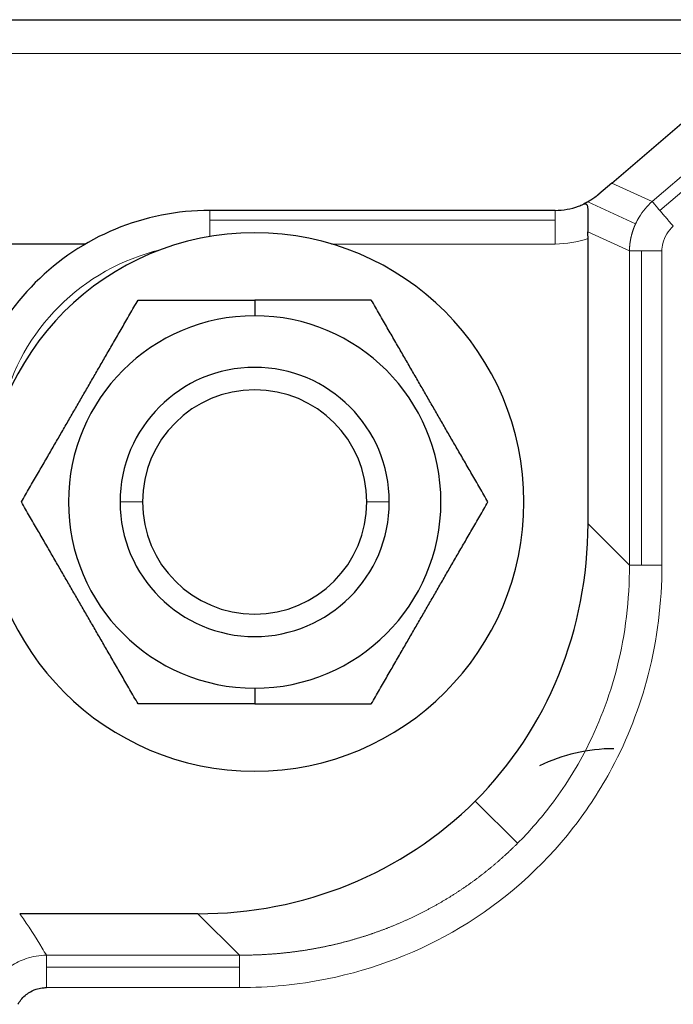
# Model space of a CAD drawing. Header units: inches. Extents: x 0 to 20790, y -12 to 14700.
# Tile 80 of 256: x 6695 to 6724, y 6587 to 6631. Entities that reach past the tile are written whole.
import ezdxf

# ---------------------------------------------------------------- set-up
doc = ezdxf.new("R2010")
doc.units = ezdxf.units.IN
doc.layers.add('1', color=7, linetype='Continuous', true_color=0xffffff)

msp = doc.modelspace()

# ---------------------------------------------------------------- linework, layer by layer
at = {"layer": '1', "color": 2, "linetype": 'Continuous', "lineweight": 25}
for p, q in [((6683.558, 6630.655), (6735.558, 6630.655)), ((6721.44, 6623.374), (6725.614, 6626.951)), ((6721.44, 6623.374), (6720.861, 6622.877)), ((6718.909, 6622.155), (6703.518, 6622.155)), ((6697.974, 6620.655), (6691.379, 6620.655)), ((6720.375, 6608.185), (6720.375, 6620.901)), ((6705.518, 6618.157), (6705.518, 6617.455)), ((6705.518, 6600.855), (6705.518, 6600.153)), ((6702.988, 6590.799), (6695.045, 6590.799))]:
    msp.add_line(p, q, dxfattribs=at)
at = {"layer": '1', "color": 110, "linetype": 'Continuous', "lineweight": 13}
for p, q in [((6735.558, 6629.155), (6683.558, 6629.155)), ((6726.78, 6625.591), (6723.232, 6622.55)), ((6727.129, 6625.184), (6723.581, 6622.143)), ((6723.232, 6622.55), (6721.44, 6623.374)), ((6722.494, 6621.556), (6720.368, 6622.534)), ((6703.518, 6621.716), (6703.518, 6622.155)), ((6718.909, 6621.716), (6718.909, 6622.155)), ((6718.909, 6621.716), (6703.518, 6621.716)), ((6703.518, 6621.716), (6703.518, 6620.987)), ((6718.909, 6620.655), (6718.909, 6621.716)), ((6720.367, 6621.202), (6722.22, 6620.349)), ((6708.946, 6620.655), (6718.909, 6620.655)), ((6722.22, 6620.349), (6722.22, 6606.34)), ((6722.756, 6620.349), (6722.756, 6606.34)), ((6723.669, 6606.34), (6723.669, 6620.349)), ((6700.518, 6609.155), (6699.518, 6609.155)), ((6711.518, 6609.155), (6710.518, 6609.155)), ((6722.22, 6606.34), (6720.375, 6608.185)), ((6717.235, 6593.939), (6715.351, 6595.823)), ((6702.988, 6590.799), (6704.834, 6588.953)), ((6704.834, 6588.953), (6696.234, 6588.953)), ((6704.834, 6588.417), (6696.234, 6588.417)), ((6696.234, 6587.504), (6704.834, 6587.504))]:
    msp.add_line(p, q, dxfattribs=at)
at = {"layer": '1', "color": 2, "linetype": 'Continuous', "lineweight": 25}
for centre, radius, start, end in [((6718.909, 6625.155), 3, 270, 290.3006), ((6718.909, 6625.155), 3, 290.3006, 294.833), ((6703.518, 6611.155), 11, 90, 135), ((6705.518, 6609.155), 12, 90, 270), ((6705.518, 6609.155), 12, 270, 90), ((6703.518, 6611.155), 11, 135, 180), ((6705.518, 6609.155), 8.3, 90, 270), ((6705.518, 6609.155), 8.3, 270, 90), ((6705.518, 6609.155), 6, 0, 180), ((6705.518, 6609.155), 5, 0, 180), ((6705.518, 6609.155), 6, 180, 0), ((6705.518, 6609.155), 5, 180, 0), ((6721.518, 6590.655), 7.5, 90, 116.1359)]:
    msp.add_arc(centre, radius, start, end, dxfattribs=at)
at = {"layer": '1', "color": 110, "linetype": 'Continuous', "lineweight": 13}
for centre, radius, start, end in [((6718.909, 6625.155), 4.5, 270, 289.0151), ((6703.518, 6611.155), 9.5, 103.3555, 166.6445)]:
    msp.add_arc(centre, radius, start, end, dxfattribs=at)
at = {"layer": '1', "color": 2, "linetype": 'Continuous', "lineweight": 25}
for start_param, end_param in [(3.141593, 3.893472), (2.389713, 3.141593)]:
    msp.add_ellipse((6701.74, 6609.434), major_axis=(-13.611, 13.611), ratio=0.935113, start_param=start_param, end_param=end_param, dxfattribs=at)
for points, knots in [([(6720.861, 6622.877), (6720.858, 6622.875), (6720.851, 6622.869), (6720.841, 6622.861), (6720.832, 6622.853), (6720.822, 6622.844), (6720.812, 6622.836), (6720.802, 6622.828), (6720.792, 6622.82), (6720.782, 6622.812), (6720.772, 6622.804), (6720.762, 6622.796), (6720.752, 6622.788), (6720.742, 6622.78), (6720.732, 6622.773), (6720.721, 6622.765), (6720.711, 6622.757), (6720.701, 6622.749), (6720.69, 6622.742), (6720.68, 6622.734), (6720.669, 6622.726), (6720.659, 6622.719), (6720.648, 6622.711), (6720.638, 6622.704), (6720.627, 6622.696), (6720.616, 6622.689), (6720.606, 6622.681), (6720.595, 6622.674), (6720.584, 6622.666), (6720.573, 6622.659), (6720.562, 6622.652), (6720.551, 6622.645), (6720.54, 6622.637), (6720.529, 6622.63), (6720.518, 6622.623), (6720.506, 6622.616), (6720.495, 6622.609), (6720.484, 6622.602), (6720.473, 6622.595), (6720.461, 6622.588), (6720.45, 6622.581), (6720.438, 6622.574), (6720.427, 6622.568), (6720.415, 6622.561), (6720.403, 6622.554), (6720.392, 6622.547), (6720.38, 6622.541), (6720.372, 6622.536), (6720.368, 6622.534)], [0, 0, 0, 0, 0.01577, 0.03177, 0.048003, 0.064473, 0.081183, 0.098137, 0.115337, 0.132786, 0.150487, 0.168442, 0.186655, 0.205128, 0.223862, 0.242861, 0.262126, 0.28166, 0.301463, 0.321539, 0.34189, 0.362516, 0.383419, 0.404602, 0.426065, 0.44781, 0.469839, 0.492153, 0.514753, 0.537641, 0.560818, 0.584284, 0.608042, 0.632092, 0.656435, 0.681072, 0.706005, 0.731234, 0.75676, 0.782583, 0.808706, 0.835129, 0.861852, 0.888876, 0.916202, 0.943831, 0.971764, 1, 1, 1, 1]), ([(6720.368, 6622.534), (6720.358, 6622.528), (6720.347, 6622.522), (6720.278, 6622.485), (6720.223, 6622.458), (6720.168, 6622.432)], [0, 0, 0, 0, 0.153021, 0.153021, 1, 1, 1, 1]), ([(6720.168, 6622.432), (6720.171, 6622.434), (6720.175, 6622.436), (6720.182, 6622.439), (6720.189, 6622.441), (6720.196, 6622.443), (6720.203, 6622.445), (6720.209, 6622.447), (6720.215, 6622.449), (6720.222, 6622.45), (6720.228, 6622.451), (6720.233, 6622.451), (6720.239, 6622.452), (6720.245, 6622.452), (6720.25, 6622.451), (6720.26, 6622.45), (6720.275, 6622.447), (6720.291, 6622.438), (6720.306, 6622.425), (6720.323, 6622.404), (6720.34, 6622.367), (6720.354, 6622.309), (6720.362, 6622.236), (6720.365, 6622.151), (6720.366, 6622.057), (6720.364, 6621.956), (6720.362, 6621.846), (6720.36, 6621.756), (6720.359, 6621.692), (6720.359, 6621.656), (6720.359, 6621.619), (6720.359, 6621.583), (6720.359, 6621.546), (6720.359, 6621.509), (6720.359, 6621.472), (6720.36, 6621.434), (6720.361, 6621.396), (6720.361, 6621.358), (6720.363, 6621.319), (6720.364, 6621.28), (6720.365, 6621.241), (6720.367, 6621.215), (6720.367, 6621.202)], [0, 0, 0, 0, 0.009349, 0.018618, 0.027808, 0.036921, 0.045959, 0.054925, 0.063819, 0.072644, 0.081403, 0.090097, 0.098729, 0.107301, 0.115816, 0.124274, 0.155642, 0.186551, 0.217309, 0.247961, 0.305932, 0.365195, 0.426645, 0.491088, 0.551045, 0.61221, 0.674988, 0.739755, 0.758528, 0.77724, 0.795899, 0.814514, 0.833092, 0.851642, 0.870171, 0.888689, 0.907202, 0.92572, 0.944251, 0.962802, 0.981382, 1, 1, 1, 1]), ([(6694.969, 6586.761), (6694.997, 6586.811), (6695.027, 6586.86), (6695.164, 6587.049), (6695.293, 6587.172), (6695.546, 6587.338), (6695.659, 6587.392), (6695.864, 6587.46), (6695.953, 6587.48), (6696.106, 6587.5), (6696.17, 6587.504), (6696.234, 6587.504)], [0, 0, 0, 0, 0.112, 0.112, 0.455, 0.455, 0.7, 0.7, 0.875, 0.875, 1, 1, 1, 1])]:
    msp.add_open_spline(points, degree=3, knots=knots, dxfattribs=at)
at = {"layer": '1', "color": 110, "linetype": 'Continuous', "lineweight": 13}
for points, knots in [([(6723.232, 6622.55), (6723.005, 6622.348), (6722.735, 6622.025), (6722.541, 6621.657), (6722.494, 6621.556)], [0, 0, 0, 0, 0.732139, 1, 1, 1, 1]), ([(6723.581, 6622.143), (6723.539, 6622.192), (6723.499, 6622.238), (6723.426, 6622.323), (6723.393, 6622.362), (6723.304, 6622.466), (6723.26, 6622.518), (6723.232, 6622.55)], [0, 0, 0, 0, 0.25, 0.25, 0.5, 0.5, 1, 1, 1, 1]), ([(6723.581, 6622.143), (6723.623, 6622.094), (6723.668, 6622.041), (6723.762, 6621.932), (6723.811, 6621.874), (6723.912, 6621.757), (6723.964, 6621.696), (6724.069, 6621.574), (6724.122, 6621.512), (6724.175, 6621.45)], [0, 0, 0, 0, 0.25, 0.25, 0.5, 0.5, 0.75, 0.75, 1, 1, 1, 1]), ([(6722.22, 6620.349), (6722.221, 6620.359), (6722.221, 6620.377), (6722.222, 6620.404), (6722.223, 6620.432), (6722.224, 6620.459), (6722.226, 6620.487), (6722.227, 6620.514), (6722.229, 6620.541), (6722.232, 6620.569), (6722.234, 6620.596), (6722.237, 6620.623), (6722.24, 6620.65), (6722.243, 6620.677), (6722.247, 6620.704), (6722.251, 6620.731), (6722.255, 6620.758), (6722.259, 6620.785), (6722.263, 6620.812), (6722.268, 6620.839), (6722.273, 6620.865), (6722.278, 6620.892), (6722.284, 6620.919), (6722.289, 6620.945), (6722.295, 6620.972), (6722.302, 6620.998), (6722.308, 6621.024), (6722.315, 6621.051), (6722.321, 6621.077), (6722.328, 6621.103), (6722.336, 6621.129), (6722.343, 6621.155), (6722.351, 6621.181), (6722.359, 6621.206), (6722.367, 6621.232), (6722.376, 6621.257), (6722.384, 6621.283), (6722.393, 6621.308), (6722.402, 6621.334), (6722.412, 6621.359), (6722.421, 6621.384), (6722.431, 6621.409), (6722.441, 6621.434), (6722.451, 6621.458), (6722.462, 6621.483), (6722.472, 6621.508), (6722.483, 6621.532), (6722.491, 6621.548), (6722.494, 6621.556)], [0, 0, 0, 0, 0.022076, 0.044137, 0.066182, 0.088212, 0.110226, 0.132225, 0.154209, 0.176177, 0.19813, 0.220068, 0.241991, 0.263898, 0.285791, 0.307668, 0.32953, 0.351378, 0.37321, 0.395027, 0.41683, 0.438618, 0.46039, 0.482148, 0.503892, 0.52562, 0.547334, 0.569033, 0.590718, 0.612388, 0.634044, 0.655685, 0.677311, 0.698923, 0.720521, 0.742105, 0.763674, 0.785229, 0.806769, 0.828296, 0.849808, 0.871306, 0.89279, 0.91426, 0.935716, 0.957158, 0.978586, 1, 1, 1, 1]), ([(6723.669, 6620.349), (6723.669, 6620.46), (6723.699, 6620.724), (6723.858, 6621.113), (6724.059, 6621.35), (6724.175, 6621.45)], [0, 0, 0, 0, 0.264179, 0.63403, 1, 1, 1, 1]), ([(6722.756, 6620.349), (6722.691, 6620.349), (6722.63, 6620.349), (6722.519, 6620.349), (6722.468, 6620.349), (6722.377, 6620.349), (6722.337, 6620.349), (6722.269, 6620.349), (6722.242, 6620.349), (6722.22, 6620.349)], [0, 0, 0, 0, 0.25, 0.25, 0.5, 0.5, 0.75, 0.75, 1, 1, 1, 1]), ([(6723.669, 6620.349), (6723.587, 6620.349), (6723.506, 6620.349), (6723.344, 6620.349), (6723.265, 6620.349), (6723.11, 6620.349), (6723.034, 6620.349), (6722.89, 6620.349), (6722.821, 6620.349), (6722.756, 6620.349)], [0, 0, 0, 0, 0.25, 0.25, 0.5, 0.5, 0.75, 0.75, 1, 1, 1, 1]), ([(6704.834, 6587.505), (6706.154, 6587.505), (6709.626, 6587.848), (6715.014, 6589.925), (6719.133, 6593.563), (6721.749, 6597.6), (6723.273, 6601.519), (6723.668, 6604.677), (6723.669, 6606.34)], [0, 0, 0, 0, 0.130807, 0.346169, 0.576914, 0.684594, 0.835348, 1, 1, 1, 1]), ([(6722.22, 6606.34), (6722.227, 6604.797), (6721.876, 6601.869), (6720.481, 6598.239), (6718.83, 6595.68), (6717.726, 6594.429), (6717.235, 6593.939)], [0, 0, 0, 0, 0.329303, 0.630808, 0.846168, 1, 1, 1, 1]), ([(6722.756, 6606.34), (6722.691, 6606.34), (6722.63, 6606.34), (6722.518, 6606.34), (6722.467, 6606.34), (6722.331, 6606.34), (6722.262, 6606.34), (6722.22, 6606.34)], [0, 0, 0, 0, 0.25, 0.25, 0.5, 0.5, 1, 1, 1, 1]), ([(6722.756, 6606.34), (6722.821, 6606.34), (6722.89, 6606.34), (6723.034, 6606.34), (6723.11, 6606.34), (6723.264, 6606.34), (6723.344, 6606.34), (6723.505, 6606.34), (6723.587, 6606.34), (6723.669, 6606.34)], [0, 0, 0, 0, 0.25, 0.25, 0.5, 0.5, 0.75, 0.75, 1, 1, 1, 1]), ([(6704.834, 6588.953), (6704.856, 6588.953), (6704.902, 6588.953), (6704.97, 6588.953), (6705.038, 6588.953), (6705.106, 6588.954), (6705.174, 6588.954), (6705.242, 6588.955), (6705.31, 6588.957), (6705.378, 6588.958), (6705.445, 6588.96), (6705.513, 6588.962), (6705.581, 6588.964), (6705.648, 6588.967), (6705.715, 6588.969), (6705.783, 6588.972), (6705.85, 6588.976), (6705.917, 6588.979), (6705.984, 6588.983), (6706.051, 6588.987), (6706.118, 6588.991), (6706.185, 6588.995), (6706.251, 6589), (6706.318, 6589.005), (6706.385, 6589.01), (6706.451, 6589.015), (6706.517, 6589.021), (6706.584, 6589.027), (6706.65, 6589.033), (6706.716, 6589.039), (6706.782, 6589.046), (6706.848, 6589.053), (6706.914, 6589.06), (6706.98, 6589.067), (6707.045, 6589.074), (6707.111, 6589.082), (6707.176, 6589.09), (6707.242, 6589.098), (6707.307, 6589.107), (6707.372, 6589.115), (6707.437, 6589.124), (6707.502, 6589.133), (6707.567, 6589.142), (6707.632, 6589.152), (6707.697, 6589.162), (6707.761, 6589.172), (6707.826, 6589.182), (6707.89, 6589.192), (6707.955, 6589.203), (6708.019, 6589.214), (6708.083, 6589.225), (6708.147, 6589.236), (6708.211, 6589.248), (6708.274, 6589.26), (6708.338, 6589.272), (6708.402, 6589.284), (6708.465, 6589.296), (6708.528, 6589.309), (6708.592, 6589.322), (6708.655, 6589.335), (6708.718, 6589.348), (6708.781, 6589.362), (6708.844, 6589.376), (6708.906, 6589.389), (6708.969, 6589.404), (6709.031, 6589.418), (6709.094, 6589.433), (6709.156, 6589.447), (6709.218, 6589.462), (6709.28, 6589.477), (6709.342, 6589.493), (6709.404, 6589.508), (6709.465, 6589.524), (6709.527, 6589.54), (6709.588, 6589.557), (6709.649, 6589.573), (6709.711, 6589.59), (6709.772, 6589.606), (6709.833, 6589.624), (6709.893, 6589.641), (6709.954, 6589.658), (6710.015, 6589.676), (6710.075, 6589.694), (6710.135, 6589.712), (6710.196, 6589.73), (6710.256, 6589.748), (6710.316, 6589.767), (6710.375, 6589.786), (6710.435, 6589.805), (6710.495, 6589.824), (6710.554, 6589.844), (6710.613, 6589.863), (6710.673, 6589.883), (6710.732, 6589.903), (6710.79, 6589.923), (6710.849, 6589.944), (6710.908, 6589.964), (6710.966, 6589.985), (6711.025, 6590.006), (6711.083, 6590.027), (6711.141, 6590.049), (6711.199, 6590.07), (6711.257, 6590.092), (6711.315, 6590.114), (6711.372, 6590.136), (6711.43, 6590.158), (6711.487, 6590.18), (6711.544, 6590.203), (6711.624, 6590.235), (6711.727, 6590.277), (6711.852, 6590.329), (6711.977, 6590.382), (6712.101, 6590.436), (6712.225, 6590.491), (6712.348, 6590.547), (6712.47, 6590.603), (6712.592, 6590.661), (6712.714, 6590.72), (6712.835, 6590.779), (6712.955, 6590.839), (6713.075, 6590.901), (6713.194, 6590.963), (6713.312, 6591.026), (6713.43, 6591.09), (6713.547, 6591.155), (6713.664, 6591.22), (6713.78, 6591.287), (6713.896, 6591.354), (6714.011, 6591.423), (6714.125, 6591.492), (6714.239, 6591.562), (6714.351, 6591.633), (6714.464, 6591.704), (6714.575, 6591.777), (6714.687, 6591.85), (6714.797, 6591.924), (6714.907, 6591.999), (6715.016, 6592.075), (6715.124, 6592.152), (6715.232, 6592.229), (6715.339, 6592.307), (6715.445, 6592.386), (6715.551, 6592.466), (6715.655, 6592.547), (6715.76, 6592.628), (6715.863, 6592.71), (6715.966, 6592.793), (6716.068, 6592.877), (6716.169, 6592.961), (6716.27, 6593.047), (6716.37, 6593.133), (6716.469, 6593.219), (6716.567, 6593.307), (6716.665, 6593.395), (6716.762, 6593.484), (6716.858, 6593.573), (6716.953, 6593.663), (6717.048, 6593.754), (6717.142, 6593.846), (6717.204, 6593.908), (6717.235, 6593.938)], [0, 0, 0, 0, 0.004974, 0.009942, 0.014906, 0.019865, 0.024819, 0.029768, 0.034711, 0.03965, 0.044584, 0.049513, 0.054437, 0.059356, 0.06427, 0.06918, 0.074084, 0.078983, 0.083878, 0.088767, 0.093652, 0.098532, 0.103407, 0.108277, 0.113142, 0.118002, 0.122857, 0.127708, 0.132553, 0.137394, 0.14223, 0.147061, 0.151887, 0.156709, 0.161525, 0.166337, 0.171144, 0.175946, 0.180744, 0.185536, 0.190324, 0.195107, 0.199885, 0.204659, 0.209427, 0.214191, 0.218951, 0.223705, 0.228455, 0.2332, 0.23794, 0.242676, 0.247406, 0.252132, 0.256854, 0.261571, 0.266283, 0.27099, 0.275693, 0.280391, 0.285084, 0.289773, 0.294457, 0.299136, 0.303811, 0.308481, 0.313147, 0.317808, 0.322464, 0.327115, 0.331763, 0.336405, 0.341043, 0.345676, 0.350305, 0.354929, 0.359549, 0.364164, 0.368774, 0.37338, 0.377982, 0.382579, 0.387171, 0.391759, 0.396343, 0.400922, 0.405496, 0.410066, 0.414631, 0.419192, 0.423749, 0.428301, 0.432849, 0.437392, 0.441931, 0.446465, 0.450995, 0.45552, 0.460041, 0.464558, 0.46907, 0.473578, 0.478082, 0.482581, 0.487076, 0.491566, 0.496052, 0.500534, 0.505011, 0.514901, 0.524782, 0.534654, 0.544518, 0.554374, 0.564221, 0.574059, 0.58389, 0.593712, 0.603527, 0.613333, 0.623131, 0.632922, 0.642705, 0.65248, 0.662248, 0.672008, 0.681761, 0.691506, 0.701245, 0.710976, 0.7207, 0.730417, 0.740127, 0.74983, 0.759527, 0.769217, 0.7789, 0.788577, 0.798248, 0.807912, 0.81757, 0.827222, 0.836867, 0.846507, 0.856141, 0.865769, 0.875391, 0.885008, 0.894619, 0.904225, 0.913825, 0.92342, 0.93301, 0.942595, 0.952174, 0.961749, 0.971319, 0.980884, 0.990444, 1, 1, 1, 1]), ([(6696.234, 6588.953), (6696.173, 6589.056), (6695.816, 6589.657), (6695.419, 6590.273), (6695.056, 6590.784), (6695.045, 6590.799)], [0, 0, 0, 0, 0.167277, 0.975271, 1, 1, 1, 1]), ([(6696.234, 6588.953), (6695.931, 6588.947), (6695.371, 6588.852), (6694.867, 6588.604), (6694.36, 6588.276), (6694.016, 6587.951), (6693.76, 6587.565), (6693.703, 6587.467)], [0, 0, 0, 0, 0.3, 0.545, 0.545, 0.888, 1, 1, 1, 1]), ([(6696.234, 6588.953), (6696.234, 6588.932), (6696.234, 6588.904), (6696.234, 6588.837), (6696.234, 6588.797), (6696.234, 6588.706), (6696.234, 6588.655), (6696.234, 6588.543), (6696.234, 6588.482), (6696.234, 6588.417)], [0, 0, 0, 0, 0.25, 0.25, 0.5, 0.5, 0.75, 0.75, 1, 1, 1, 1]), ([(6704.834, 6588.954), (6704.834, 6588.911), (6704.834, 6588.843), (6704.834, 6588.706), (6704.834, 6588.655), (6704.834, 6588.543), (6704.834, 6588.482), (6704.834, 6588.418)], [0, 0, 0, 0, 0.5, 0.5, 0.75, 0.75, 1, 1, 1, 1]), ([(6696.234, 6588.417), (6696.234, 6588.352), (6696.234, 6588.283), (6696.234, 6588.139), (6696.234, 6588.064), (6696.234, 6587.909), (6696.234, 6587.829), (6696.234, 6587.668), (6696.234, 6587.586), (6696.234, 6587.504)], [0, 0, 0, 0, 0.25, 0.25, 0.5, 0.5, 0.75, 0.75, 1, 1, 1, 1]), ([(6704.834, 6587.505), (6704.834, 6587.586), (6704.834, 6587.668), (6704.834, 6587.829), (6704.834, 6587.909), (6704.834, 6588.064), (6704.834, 6588.139), (6704.834, 6588.283), (6704.834, 6588.352), (6704.834, 6588.417)], [0, 0, 0, 0, 0.25, 0.25, 0.5, 0.5, 0.75, 0.75, 1, 1, 1, 1])]:
    msp.add_open_spline(points, degree=3, knots=knots, dxfattribs=at)
at = {"layer": '1', "color": 2, "linetype": 'Continuous', "lineweight": 25}
msp.add_open_spline([(6720.375, 6620.901), (6720.375, 6620.999), (6720.372, 6621.1), (6720.367, 6621.202)], degree=3, dxfattribs=at)
for points, weights in [([(6695.123, 6609.155), (6697.722, 6613.656), (6700.321, 6618.157)], [1, 1.15470053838, 1]), ([(6700.321, 6618.157), (6703.106, 6618.157), (6705.518, 6618.157)], [1, 1.07735026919, 1.07735026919]), ([(6710.716, 6618.157), (6707.93, 6618.157), (6705.518, 6618.157)], [1, 1.07735026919, 1.07735026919]), ([(6715.913, 6609.155), (6713.315, 6613.656), (6710.716, 6618.157)], [1, 1.15470053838, 1]), ([(6700.321, 6600.153), (6697.722, 6604.654), (6695.123, 6609.155)], [1, 1.15470053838, 1]), ([(6710.716, 6600.153), (6713.315, 6604.654), (6715.913, 6609.155)], [1, 1.15470053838, 1]), ([(6705.518, 6600.153), (6703.106, 6600.153), (6700.321, 6600.153)], [1.07735026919, 1.07735026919, 1]), ([(6705.518, 6600.153), (6707.93, 6600.153), (6710.716, 6600.153)], [1.07735026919, 1.07735026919, 1])]:
    msp.add_rational_spline(points, weights, degree=2, dxfattribs=at)

doc.saveas('drawing.dxf')
